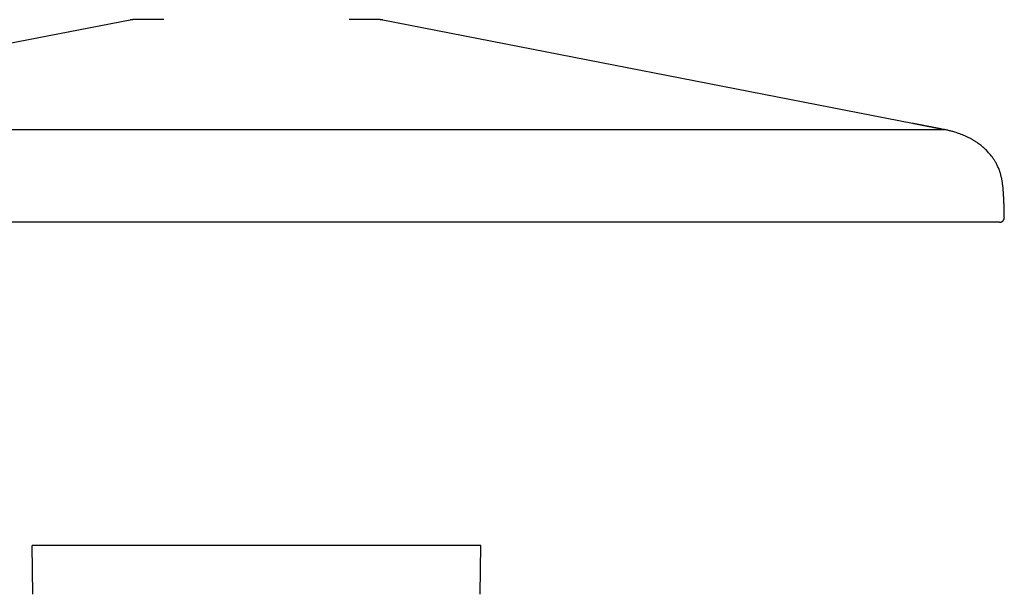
# Model space of a CAD drawing. Header units: millimetres. Extents: x 8 to 1497, y 12 to 709.
# Tile 5 of 10: x 722 to 887, y 530 to 626. Entities that reach past the tile are written whole.
import ezdxf

# ---------------------------------------------------------------- set-up
doc = ezdxf.new("R2010")
doc.units = ezdxf.units.MM

msp = doc.modelspace()

# ---------------------------------------------------------------- linework, layer by layer
at = {"color": 7, "linetype": 'Continuous', "lineweight": 30}
for p, q in [((740.87, 625.63), (652.38, 608.34)), ((871.62, 608.34), (783.13, 625.63)), ((658, 607.29), (762, 607.29)), ((762, 607.29), (866, 607.29)), ((877, 607.29), (876.56, 607.37)), ((877, 607.29), (877, 607.29)), ((877, 607.29), (877, 607.29)), ((876.92, 591.79), (875.35, 591.79)), ((886.13, 591.79), (886.14, 591.79)), ((886.13, 591.79), (886.13, 591.79)), ((886.14, 591.79), (886.15, 591.79)), ((724.64, 529.56), (724.5, 537.75)), ((728.5, 537.75), (724.5, 537.75)), ((795.5, 537.75), (728.5, 537.75)), ((799.5, 537.75), (795.5, 537.75)), ((799.36, 529.56), (799.5, 537.75))]:
    msp.add_line(p, q, dxfattribs=at)
for points, knots in [([(741.41, 625.69), (741.39, 625.69), (741.36, 625.69), (741.31, 625.69), (741.27, 625.68), (741.23, 625.68), (741.18, 625.68), (741.12, 625.67), (741.04, 625.66), (740.96, 625.65), (740.89, 625.64), (740.86, 625.63)], [0, 0, 0, 0, 0.10417, 0.186711, 0.247833, 0.314808, 0.406124, 0.519498, 0.656322, 0.816531, 1, 1, 1, 1]), ([(746.53, 625.69), (746.42, 625.69), (746.19, 625.69), (745.88, 625.69), (745.58, 625.69), (745.3, 625.69), (745.03, 625.69), (744.77, 625.69), (744.51, 625.69), (744.25, 625.69), (744.02, 625.69), (743.8, 625.69), (743.59, 625.69), (743.4, 625.69), (743.23, 625.69), (743.07, 625.69), (742.93, 625.69), (742.8, 625.69), (742.69, 625.69), (742.59, 625.69), (742.51, 625.69), (742.43, 625.69), (742.36, 625.69), (742.28, 625.69), (742.2, 625.69), (742.12, 625.69), (742.05, 625.69), (741.97, 625.69), (741.89, 625.69), (741.82, 625.69), (741.74, 625.69), (741.68, 625.69), (741.61, 625.69), (741.56, 625.69), (741.51, 625.69), (741.47, 625.69), (741.45, 625.69), (741.43, 625.69), (741.41, 625.69), (741.41, 625.69), (741.41, 625.69)], [0, 0, 0, 0, 0.034229, 0.067618, 0.100163, 0.131863, 0.162714, 0.192717, 0.226986, 0.260077, 0.291989, 0.322724, 0.352872, 0.381795, 0.409491, 0.435962, 0.461207, 0.485227, 0.508021, 0.526043, 0.543217, 0.559545, 0.576121, 0.594113, 0.613522, 0.63312, 0.653977, 0.676094, 0.699471, 0.724109, 0.750006, 0.777165, 0.805585, 0.835267, 0.86621, 0.891408, 0.917386, 0.944144, 0.971682, 1, 1, 1, 1]), ([(782.59, 625.69), (782.59, 625.69), (782.59, 625.69), (782.57, 625.69), (782.56, 625.69), (782.53, 625.69), (782.51, 625.69), (782.48, 625.69), (782.45, 625.69), (782.42, 625.69), (782.38, 625.69), (782.35, 625.69), (782.32, 625.69), (782.29, 625.69), (782.25, 625.69), (782.2, 625.69), (782.14, 625.69), (782.07, 625.69), (782, 625.69), (781.92, 625.69), (781.83, 625.69), (781.74, 625.69), (781.65, 625.69), (781.56, 625.69), (781.47, 625.69), (781.38, 625.69), (781.29, 625.69), (781.2, 625.69), (781.1, 625.69), (781.01, 625.69), (780.92, 625.69), (780.84, 625.69), (780.76, 625.69), (780.69, 625.69), (780.64, 625.69), (780.6, 625.69), (780.55, 625.69), (780.49, 625.69), (780.43, 625.69), (780.34, 625.69), (780.24, 625.69), (780.13, 625.69), (780.01, 625.69), (779.87, 625.69), (779.72, 625.69), (779.56, 625.69), (779.38, 625.69), (779.19, 625.69), (778.98, 625.69), (778.77, 625.69), (778.54, 625.69), (778.3, 625.69), (778.04, 625.69), (777.77, 625.69), (777.57, 625.69), (777.47, 625.69)], [0, 0, 0, 0, 0.0262857, 0.0513554, 0.0752097, 0.0978492, 0.1192743, 0.1391351, 0.1578251, 0.1753447, 0.1916942, 0.2068736, 0.2208834, 0.2337806, 0.2466716, 0.2677765, 0.2899181, 0.3109473, 0.3328347, 0.3555811, 0.3791873, 0.4036541, 0.4234824, 0.4434859, 0.4626475, 0.4809041, 0.4982551, 0.5172, 0.5349313, 0.5514483, 0.5667505, 0.5808373, 0.5937085, 0.6053637, 0.6119381, 0.6184802, 0.6258491, 0.634069, 0.6431399, 0.6563052, 0.6709297, 0.6870135, 0.7040827, 0.7225365, 0.7423754, 0.7635996, 0.7862097, 0.8102064, 0.8355903, 0.8600786, 0.8857336, 0.9125545, 0.9405403, 0.9696894, 1, 1, 1, 1]), ([(783.14, 625.63), (783.1, 625.64), (783.02, 625.65), (782.92, 625.67), (782.83, 625.68), (782.77, 625.68), (782.73, 625.68), (782.69, 625.69), (782.64, 625.69), (782.61, 625.69), (782.59, 625.69)], [0, 0, 0, 0, 0.229472, 0.421209, 0.575004, 0.690779, 0.755065, 0.815861, 0.8975, 1, 1, 1, 1]), ([(866, 607.29), (866.16, 607.29), (866.48, 607.29), (866.96, 607.29), (867.28, 607.29), (867.43, 607.29)], [0, 0, 0, 0, 0.333548, 0.666761, 1, 1, 1, 1]), ([(867.43, 607.29), (867.49, 607.29), (867.61, 607.29), (867.8, 607.29), (868.01, 607.29), (868.23, 607.29), (868.46, 607.29), (868.72, 607.29), (868.98, 607.29), (869.24, 607.29), (869.51, 607.29), (869.79, 607.29), (870.09, 607.29), (870.39, 607.29), (870.62, 607.29), (870.79, 607.29), (870.88, 607.29), (870.98, 607.29), (871.08, 607.29), (871.17, 607.29), (871.26, 607.29), (871.34, 607.29), (871.45, 607.29), (871.59, 607.29), (871.79, 607.29), (872.02, 607.29), (872.26, 607.29), (872.49, 607.29), (872.69, 607.29), (872.87, 607.29), (873.04, 607.29), (873.2, 607.29), (873.35, 607.29), (873.49, 607.29), (873.64, 607.29), (873.77, 607.29), (873.89, 607.29), (874, 607.29), (874.11, 607.29), (874.22, 607.29), (874.33, 607.29), (874.43, 607.29), (874.55, 607.29), (874.69, 607.29), (874.86, 607.29), (875.04, 607.29), (875.24, 607.29), (875.45, 607.29), (875.65, 607.29), (875.8, 607.29), (875.89, 607.29), (875.94, 607.29), (875.99, 607.29), (876.04, 607.29), (876.08, 607.29), (876.13, 607.29), (876.19, 607.29), (876.27, 607.29), (876.36, 607.29), (876.45, 607.29), (876.53, 607.29), (876.61, 607.29), (876.68, 607.29), (876.74, 607.29), (876.81, 607.29), (876.86, 607.29), (876.89, 607.29), (876.91, 607.29)], [0, 0, 0, 0, 0.012083, 0.025356, 0.039821, 0.055479, 0.072332, 0.090383, 0.10963, 0.128324, 0.148024, 0.168726, 0.190429, 0.21313, 0.236825, 0.244112, 0.251487, 0.258951, 0.266504, 0.274145, 0.281875, 0.287981, 0.292409, 0.306899, 0.322258, 0.341677, 0.362327, 0.384207, 0.399547, 0.415439, 0.431312, 0.445051, 0.458789, 0.472526, 0.486262, 0.499998, 0.511187, 0.522376, 0.533565, 0.544755, 0.555945, 0.567137, 0.57749, 0.595865, 0.614731, 0.634087, 0.660781, 0.68836, 0.716824, 0.746174, 0.754134, 0.762156, 0.770241, 0.778389, 0.786257, 0.791695, 0.805047, 0.819149, 0.836915, 0.85574, 0.875623, 0.894266, 0.913748, 0.934064, 0.955213, 0.977192, 1, 1, 1, 1]), ([(876.56, 607.37), (876.55, 607.37), (876.53, 607.38), (876.49, 607.38), (876.46, 607.39), (876.42, 607.4), (876.38, 607.4), (876.33, 607.41), (876.29, 607.42), (876.24, 607.43), (876.19, 607.44), (876.13, 607.45), (876.08, 607.46), (876.02, 607.47), (875.95, 607.49), (875.89, 607.5), (875.82, 607.51), (875.75, 607.53), (875.68, 607.54), (875.6, 607.56), (875.52, 607.57), (875.44, 607.59), (875.36, 607.6), (875.27, 607.62), (875.18, 607.64), (875.1, 607.66), (875.01, 607.67), (874.92, 607.69), (874.83, 607.71), (874.74, 607.73), (874.65, 607.74), (874.55, 607.76), (874.46, 607.78), (874.36, 607.8), (874.26, 607.82), (874.16, 607.84), (874.06, 607.86), (873.95, 607.88), (873.84, 607.9), (873.73, 607.93), (873.61, 607.95), (873.49, 607.97), (873.37, 608), (873.25, 608.02), (873.12, 608.05), (872.99, 608.07), (872.86, 608.1), (872.73, 608.12), (872.59, 608.15), (872.45, 608.18), (872.32, 608.2), (872.18, 608.23), (872.04, 608.26), (871.9, 608.28), (871.76, 608.31), (871.67, 608.33), (871.62, 608.34)], [0, 0, 0, 0, 0.024722, 0.049261, 0.073616, 0.097785, 0.121766, 0.145136, 0.168321, 0.191322, 0.214136, 0.237222, 0.260111, 0.282802, 0.305294, 0.327584, 0.349673, 0.371559, 0.39324, 0.414716, 0.435986, 0.457047, 0.4779, 0.498544, 0.518976, 0.53752, 0.555885, 0.574072, 0.592078, 0.609903, 0.627548, 0.644221, 0.660727, 0.677067, 0.69324, 0.709246, 0.725083, 0.740752, 0.756252, 0.772309, 0.78818, 0.803864, 0.819362, 0.834672, 0.849795, 0.86473, 0.879477, 0.894036, 0.908407, 0.922588, 0.936581, 0.949601, 0.962453, 0.975137, 0.987653, 1, 1, 1, 1]), ([(877, 607.29), (876.99, 607.29), (876.99, 607.29), (876.96, 607.29), (876.92, 607.29), (876.91, 607.29)], [0, 0, 0, 0, 0.207459, 0.60375, 1, 1, 1, 1]), ([(886.99, 592.6), (886.98, 592.67), (886.98, 592.87), (886.97, 593.19), (886.97, 593.57), (886.96, 593.93), (886.95, 594.28), (886.94, 594.63), (886.93, 594.98), (886.91, 595.33), (886.9, 595.67), (886.88, 595.99), (886.87, 596.3), (886.85, 596.59), (886.83, 596.87), (886.81, 597.14), (886.79, 597.39), (886.77, 597.63), (886.74, 597.88), (886.71, 598.13), (886.68, 598.39), (886.64, 598.64), (886.6, 598.87), (886.56, 599.09), (886.51, 599.31), (886.46, 599.53), (886.4, 599.77), (886.33, 600.02), (886.25, 600.25), (886.16, 600.51), (886.06, 600.78), (885.93, 601.07), (885.8, 601.34), (885.67, 601.59), (885.54, 601.83), (885.4, 602.06), (885.25, 602.3), (885.08, 602.55), (884.89, 602.8), (884.69, 603.06), (884.48, 603.31), (884.25, 603.57), (883.99, 603.84), (883.72, 604.1), (883.42, 604.37), (883.11, 604.63), (882.78, 604.88), (882.43, 605.13), (882.05, 605.38), (881.64, 605.62), (881.24, 605.85), (880.82, 606.05), (880.41, 606.24), (879.99, 606.42), (879.57, 606.58), (879.14, 606.73), (878.75, 606.86), (878.41, 606.96), (878.11, 607.04), (877.81, 607.11), (877.53, 607.18), (877.26, 607.24), (877.08, 607.27), (877, 607.29)], [0, 0, 0, 0, 0.009976, 0.029843, 0.048847, 0.067026, 0.084419, 0.101061, 0.119759, 0.137517, 0.154387, 0.170418, 0.185963, 0.200733, 0.214775, 0.228134, 0.240854, 0.252975, 0.264537, 0.278507, 0.291709, 0.304217, 0.316098, 0.327418, 0.338235, 0.348604, 0.362217, 0.375184, 0.387594, 0.399518, 0.4161, 0.431871, 0.44689, 0.461184, 0.474758, 0.488128, 0.501806, 0.517225, 0.533055, 0.549315, 0.566025, 0.583204, 0.60196, 0.621292, 0.641227, 0.661792, 0.682631, 0.703273, 0.727329, 0.751064, 0.774453, 0.797466, 0.820476, 0.843042, 0.865661, 0.888583, 0.911817, 0.927202, 0.942726, 0.958241, 0.973028, 0.98696, 1, 1, 1, 1]), ([(886.19, 591.79), (886.21, 591.79), (886.24, 591.79), (886.29, 591.8), (886.33, 591.8), (886.36, 591.81), (886.39, 591.82), (886.42, 591.82), (886.47, 591.84), (886.53, 591.86), (886.6, 591.9), (886.66, 591.94), (886.71, 591.98), (886.76, 592.03), (886.81, 592.08), (886.85, 592.14), (886.89, 592.21), (886.93, 592.28), (886.96, 592.36), (886.98, 592.46), (886.99, 592.54), (886.98, 592.59), (886.98, 592.6)], [0, 0, 0, 0, 0.049814, 0.089195, 0.118154, 0.140934, 0.164847, 0.189994, 0.216335, 0.280259, 0.342303, 0.401871, 0.445326, 0.495155, 0.553804, 0.624675, 0.679469, 0.740566, 0.808099, 0.882052, 0.962207, 1, 1, 1, 1]), ([(875.35, 591.79), (872.66, 591.79), (867.27, 591.79), (859.2, 591.79), (851.14, 591.79), (843.11, 591.79), (835.14, 591.79), (827.24, 591.79), (819.41, 591.79), (811.6, 591.79), (803.8, 591.79), (796.03, 591.79), (788.27, 591.79), (780.53, 591.79), (773.36, 591.79), (766.75, 591.79), (760.71, 591.79), (754.66, 591.79), (748, 591.79), (740.71, 591.79), (732.81, 591.79), (724.89, 591.79), (716.94, 591.79), (708.98, 591.79), (701, 591.79), (693.22, 591.79), (685.65, 591.79), (678.28, 591.79), (670.89, 591.79), (663.49, 591.79), (656.07, 591.79), (651.12, 591.79), (648.65, 591.79)], [0, 0, 0, 0, 0.0356936, 0.0713011, 0.1068223, 0.1422574, 0.1776062, 0.21224, 0.2467905, 0.281258, 0.3156422, 0.3499434, 0.3841613, 0.4182962, 0.4523479, 0.4790444, 0.5056927, 0.5323628, 0.5590839, 0.5938627, 0.6287275, 0.6636783, 0.6987151, 0.7338379, 0.7690467, 0.8043415, 0.8367706, 0.869272, 0.9018456, 0.9344915, 0.9672096, 1, 1, 1, 1]), ([(886.13, 591.79), (886.13, 591.79), (886.12, 591.79), (886.09, 591.79), (886.05, 591.79), (885.98, 591.79), (885.9, 591.79), (885.81, 591.79), (885.69, 591.79), (885.56, 591.79), (885.42, 591.79), (885.26, 591.79), (885.08, 591.79), (884.88, 591.79), (884.67, 591.79), (884.45, 591.79), (884.21, 591.79), (883.96, 591.79), (883.7, 591.79), (883.42, 591.79), (883.13, 591.79), (882.82, 591.79), (882.51, 591.79), (882.18, 591.79), (881.85, 591.79), (881.51, 591.79), (881.16, 591.79), (880.8, 591.79), (880.44, 591.79), (880.06, 591.79), (879.68, 591.79), (879.29, 591.79), (878.9, 591.79), (878.5, 591.79), (878.11, 591.79), (877.71, 591.79), (877.32, 591.79), (877.05, 591.79), (876.92, 591.79)], [0, 0, 0, 0, 0.027998, 0.055946, 0.083898, 0.111909, 0.139981, 0.167477, 0.194936, 0.22241, 0.249948, 0.277983, 0.305955, 0.333917, 0.361923, 0.389971, 0.417453, 0.444918, 0.472419, 0.500005, 0.528066, 0.556053, 0.58402, 0.61202, 0.640066, 0.667549, 0.695005, 0.722487, 0.750045, 0.778053, 0.806011, 0.833973, 0.861993, 0.890074, 0.917573, 0.945027, 0.972485, 1, 1, 1, 1]), ([(886.19, 591.79), (886.19, 591.79), (886.19, 591.79), (886.19, 591.79), (886.18, 591.79), (886.18, 591.79), (886.18, 591.79), (886.18, 591.79), (886.18, 591.79), (886.17, 591.79), (886.17, 591.79), (886.17, 591.79), (886.16, 591.79), (886.16, 591.79), (886.15, 591.79), (886.14, 591.79), (886.14, 591.79), (886.13, 591.79), (886.13, 591.79)], [0, 0, 0, 0, 0.011337, 0.06468, 0.118124, 0.187685, 0.257419, 0.327324, 0.397401, 0.46765, 0.538071, 0.608664, 0.673525, 0.738531, 0.803682, 0.868977, 0.934416, 1, 1, 1, 1])]:
    msp.add_open_spline(points, degree=3, knots=knots, dxfattribs=at)

doc.saveas('drawing.dxf')
